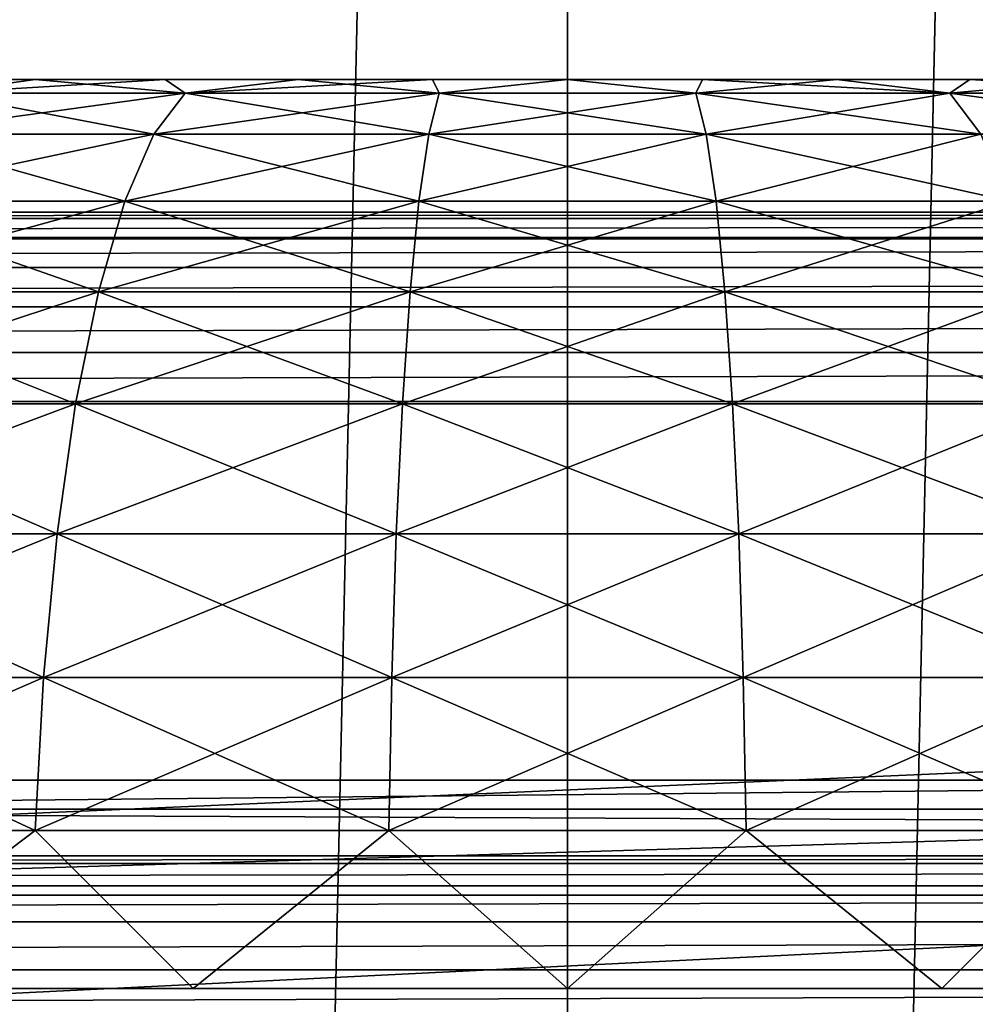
# Model space of a CAD drawing. Header units: millimetres. Extents: x -35 to 35, y -25 to 51.
# Tile 62 of 121: x -1.4 to 1.1, y 22.9 to 25.5. Entities that reach past the tile are written whole.
import ezdxf

# ---------------------------------------------------------------- set-up
doc = ezdxf.new("R2010")
doc.units = ezdxf.units.MM
doc.header["$LTSCALE"] = 65.185185
for name, color, linetype in [('100', 7, 'CONTINUOUS'), ('102', 7, 'CONTINUOUS'), ('129', 7, 'CONTINUOUS'), ('133', 7, 'CONTINUOUS'), ('136', 7, 'CONTINUOUS'), ('137', 7, 'CONTINUOUS'), ('138', 7, 'CONTINUOUS'), ('30', 7, 'CONTINUOUS'), ('31', 7, 'CONTINUOUS'), ('4', 7, 'CONTINUOUS'), ('7', 7, 'CONTINUOUS'), ('97', 7, 'CONTINUOUS')]:
    doc.layers.add(name, color=color, linetype=linetype)

msp = doc.modelspace()

# ---------------------------------------------------------------- linework, layer by layer
at = {"layer": '100', "linetype": 'Continuous'}
for points in [[(-24.5, 25, 72.9), (24.5, 25, 72.9), (24.5, 25, -30.8929), (-24.5, 25, 72.9)], [(3.7111, 25, -13.4371), (-24.5, 25, 72.9), (4.0142, 25, -13.6858), (3.7111, 25, -13.4371)], [(3.3654, 25, -13.2522), (-24.5, 25, 72.9), (3.7111, 25, -13.4371), (3.3654, 25, -13.2522)], [(2.9902, 25, -13.1384), (-24.5, 25, 72.9), (3.3654, 25, -13.2522), (2.9902, 25, -13.1384)], [(4.0142, 25, -13.6858), (-24.5, 25, 72.9), (24.5, 25, -30.8929), (4.0142, 25, -13.6858)], [(2.6, 25, -13.1), (-24.5, 25, 72.9), (2.9902, 25, -13.1384), (2.6, 25, -13.1)], [(-2.6, 25, -13.1), (-24.5, 25, 72.9), (2.6, 25, -13.1), (-2.6, 25, -13.1)]]:
    msp.add_3dface(points, dxfattribs=at)
at = {"layer": '102', "linetype": 'Continuous'}
for points in [[(-2.6, 7, -13.1), (-2.6, 25, -13.1), (2.6, 7, -13.1), (-2.6, 7, -13.1)], [(-2.6, 25, -13.1), (2.6, 25, -13.1), (2.6, 7, -13.1), (-2.6, 25, -13.1)]]:
    msp.add_3dface(points, dxfattribs=at)
at = {"layer": '129', "color": 250, "linetype": 'Continuous', "true_color": 0x1c1c1c}
for points in [[(22.5, 23.3, 72.991), (-22.678, 23.2799, 72.991), (22.678, 23.2799, 72.991), (22.5, 23.3, 72.991)], [(-22.5, 23.3, 72.991), (-22.678, 23.2799, 72.991), (22.5, 23.3, 72.991), (-22.5, 23.3, 72.991)], [(-22.678, 23.2799, 72.991), (-22.8471, 23.2208, 72.991), (22.678, 23.2799, 72.991), (-22.678, 23.2799, 72.991)], [(22.678, 23.2799, 72.991), (-22.8471, 23.2208, 72.991), (22.8471, 23.2208, 72.991), (22.678, 23.2799, 72.991)], [(22.8471, 23.2208, 72.991), (-22.9988, 23.1255, 72.991), (22.9988, 23.1255, 72.991), (22.8471, 23.2208, 72.991)], [(-22.8471, 23.2208, 72.991), (-22.9988, 23.1255, 72.991), (22.8471, 23.2208, 72.991), (-22.8471, 23.2208, 72.991)], [(22.9988, 23.1255, 72.991), (-23.1255, 22.9988, 72.991), (23.1255, 22.9988, 72.991), (22.9988, 23.1255, 72.991)], [(-22.9988, 23.1255, 72.991), (-23.1255, 22.9988, 72.991), (22.9988, 23.1255, 72.991), (-22.9988, 23.1255, 72.991)], [(23.1255, 22.9988, 72.991), (-23.2208, 22.8471, 72.991), (23.2208, 22.8471, 72.991), (23.1255, 22.9988, 72.991)], [(-23.1255, 22.9988, 72.991), (-23.2208, 22.8471, 72.991), (23.1255, 22.9988, 72.991), (-23.1255, 22.9988, 72.991)]]:
    msp.add_3dface(points, dxfattribs=at)
at = {"layer": '133', "color": 250, "linetype": 'Continuous', "true_color": 0x1c1c1c}
for points in [[(-22.5, 23.5, 72.791), (22.5, 23.3, 72.991), (22.5, 23.5, 72.791), (-22.5, 23.5, 72.791)], [(-22.5, 23.3, 72.991), (22.5, 23.3, 72.991), (-22.5, 23.5, 72.791), (-22.5, 23.3, 72.991)]]:
    msp.add_3dface(points, dxfattribs=at)
at = {"layer": '136', "color": 18, "linetype": 'Continuous', "true_color": 0x000000}
for points in [[(-4.536, 25.35, 7.5434), (-4.55, 25.35, 7.9), (4.536, 25.35, 7.5434), (-4.536, 25.35, 7.5434)], [(-4.536, 25.35, 8.2566), (4.55, 25.35, 7.9), (-4.55, 25.35, 7.9), (-4.536, 25.35, 8.2566)], [(-4.55, 25.35, 7.9), (4.55, 25.35, 7.9), (4.536, 25.35, 7.5434), (-4.55, 25.35, 7.9)], [(4.4941, 25.35, 7.189), (-4.536, 25.35, 7.5434), (4.536, 25.35, 7.5434), (4.4941, 25.35, 7.189)], [(-4.4941, 25.35, 7.189), (-4.536, 25.35, 7.5434), (4.4941, 25.35, 7.189), (-4.4941, 25.35, 7.189)], [(-4.4941, 25.35, 8.611), (4.536, 25.35, 8.2566), (-4.536, 25.35, 8.2566), (-4.4941, 25.35, 8.611)], [(4.536, 25.35, 8.2566), (4.55, 25.35, 7.9), (-4.536, 25.35, 8.2566), (4.536, 25.35, 8.2566)], [(4.4244, 25.35, 6.8385), (-4.4941, 25.35, 7.189), (4.4941, 25.35, 7.189), (4.4244, 25.35, 6.8385)], [(-4.4244, 25.35, 6.8385), (-4.4941, 25.35, 7.189), (4.4244, 25.35, 6.8385), (-4.4244, 25.35, 6.8385)], [(4.4941, 25.35, 8.611), (4.536, 25.35, 8.2566), (-4.4941, 25.35, 8.611), (4.4941, 25.35, 8.611)], [(-4.4244, 25.35, 8.9615), (4.4941, 25.35, 8.611), (-4.4941, 25.35, 8.611), (-4.4244, 25.35, 8.9615)], [(-4.3275, 25.35, 6.4945), (-4.4244, 25.35, 6.8385), (4.3275, 25.35, 6.4945), (-4.3275, 25.35, 6.4945)], [(4.3275, 25.35, 6.4945), (-4.4244, 25.35, 6.8385), (4.4244, 25.35, 6.8385), (4.3275, 25.35, 6.4945)], [(-4.3275, 25.35, 9.3055), (4.4244, 25.35, 8.9615), (-4.4244, 25.35, 8.9615), (-4.3275, 25.35, 9.3055)], [(4.4244, 25.35, 8.9615), (4.4941, 25.35, 8.611), (-4.4244, 25.35, 8.9615), (4.4244, 25.35, 8.9615)], [(-4.2038, 25.35, 6.1593), (-4.3275, 25.35, 6.4945), (4.2038, 25.35, 6.1593), (-4.2038, 25.35, 6.1593)], [(4.2038, 25.35, 6.1593), (-4.3275, 25.35, 6.4945), (4.3275, 25.35, 6.4945), (4.2038, 25.35, 6.1593)], [(4.3275, 25.35, 9.3055), (4.4244, 25.35, 8.9615), (-4.3275, 25.35, 9.3055), (4.3275, 25.35, 9.3055)], [(-4.2038, 25.35, 9.6407), (4.3275, 25.35, 9.3055), (-4.3275, 25.35, 9.3055), (-4.2038, 25.35, 9.6407)], [(-4.0543, 25.35, 5.8349), (-4.2038, 25.35, 6.1593), (4.0543, 25.35, 5.8349), (-4.0543, 25.35, 5.8349)], [(4.0543, 25.35, 5.8349), (-4.2038, 25.35, 6.1593), (4.2038, 25.35, 6.1593), (4.0543, 25.35, 5.8349)], [(4.2038, 25.35, 9.6407), (4.3275, 25.35, 9.3055), (-4.2038, 25.35, 9.6407), (4.2038, 25.35, 9.6407)], [(-4.0543, 25.35, 9.9651), (4.2038, 25.35, 9.6407), (-4.2038, 25.35, 9.6407), (-4.0543, 25.35, 9.9651)], [(-3.8798, 25.35, 5.5231), (-4.0543, 25.35, 5.8349), (3.8798, 25.35, 5.5231), (-3.8798, 25.35, 5.5231)], [(3.8798, 25.35, 5.5231), (-4.0543, 25.35, 5.8349), (4.0543, 25.35, 5.8349), (3.8798, 25.35, 5.5231)], [(-3.8798, 25.35, 10.2769), (4.0543, 25.35, 9.9651), (-4.0543, 25.35, 9.9651), (-3.8798, 25.35, 10.2769)], [(4.0543, 25.35, 9.9651), (4.2038, 25.35, 9.6407), (-4.0543, 25.35, 9.9651), (4.0543, 25.35, 9.9651)], [(-3.6812, 25.35, 5.2259), (-3.8798, 25.35, 5.5231), (3.6812, 25.35, 5.2259), (-3.6812, 25.35, 5.2259)], [(3.6812, 25.35, 5.2259), (-3.8798, 25.35, 5.5231), (3.8798, 25.35, 5.5231), (3.6812, 25.35, 5.2259)], [(3.8798, 25.35, 10.2769), (4.0543, 25.35, 9.9651), (-3.8798, 25.35, 10.2769), (3.8798, 25.35, 10.2769)], [(-3.6812, 25.35, 10.5741), (3.8798, 25.35, 10.2769), (-3.8798, 25.35, 10.2769), (-3.6812, 25.35, 10.5741)], [(-3.4601, 25.35, 4.9453), (-3.6812, 25.35, 5.2259), (3.4601, 25.35, 4.9453), (-3.4601, 25.35, 4.9453)], [(3.4601, 25.35, 4.9453), (-3.6812, 25.35, 5.2259), (3.6812, 25.35, 5.2259), (3.4601, 25.35, 4.9453)], [(3.6812, 25.35, 10.5741), (3.8798, 25.35, 10.2769), (-3.6812, 25.35, 10.5741), (3.6812, 25.35, 10.5741)], [(-3.4601, 25.35, 10.8547), (3.6812, 25.35, 10.5741), (-3.6812, 25.35, 10.5741), (-3.4601, 25.35, 10.8547)], [(-3.2177, 25.35, 4.683), (-3.4601, 25.35, 4.9453), (3.2177, 25.35, 4.683), (-3.2177, 25.35, 4.683)], [(3.2177, 25.35, 4.683), (-3.4601, 25.35, 4.9453), (3.4601, 25.35, 4.9453), (3.2177, 25.35, 4.683)], [(-3.2177, 25.35, 11.117), (3.4601, 25.35, 10.8547), (-3.4601, 25.35, 10.8547), (-3.2177, 25.35, 11.117)], [(3.4601, 25.35, 10.8547), (3.6812, 25.35, 10.5741), (-3.4601, 25.35, 10.8547), (3.4601, 25.35, 10.8547)], [(-2.9552, 25.35, 4.4404), (-3.2177, 25.35, 4.683), (2.9552, 25.35, 4.4404), (-2.9552, 25.35, 4.4404)], [(2.9552, 25.35, 4.4404), (-3.2177, 25.35, 4.683), (3.2177, 25.35, 4.683), (2.9552, 25.35, 4.4404)], [(3.2177, 25.35, 11.117), (3.4601, 25.35, 10.8547), (-3.2177, 25.35, 11.117), (3.2177, 25.35, 11.117)], [(-2.9552, 25.35, 11.3596), (3.2177, 25.35, 11.117), (-3.2177, 25.35, 11.117), (-2.9552, 25.35, 11.3596)], [(-2.6746, 25.35, 4.2191), (-2.9552, 25.35, 4.4404), (2.6746, 25.35, 4.2191), (-2.6746, 25.35, 4.2191)], [(2.6746, 25.35, 4.2191), (-2.9552, 25.35, 4.4404), (2.9552, 25.35, 4.4404), (2.6746, 25.35, 4.2191)], [(2.9552, 25.35, 11.3596), (3.2177, 25.35, 11.117), (-2.9552, 25.35, 11.3596), (2.9552, 25.35, 11.3596)], [(-2.6746, 25.35, 11.5809), (2.9552, 25.35, 11.3596), (-2.9552, 25.35, 11.3596), (-2.6746, 25.35, 11.5809)], [(-2.3776, 25.35, 4.0207), (-2.6746, 25.35, 4.2191), (2.3776, 25.35, 4.0207), (-2.3776, 25.35, 4.0207)], [(2.3776, 25.35, 4.0207), (-2.6746, 25.35, 4.2191), (2.6746, 25.35, 4.2191), (2.3776, 25.35, 4.0207)], [(-2.3776, 25.35, 11.7793), (2.6746, 25.35, 11.5809), (-2.6746, 25.35, 11.5809), (-2.3776, 25.35, 11.7793)], [(2.6746, 25.35, 11.5809), (2.9552, 25.35, 11.3596), (-2.6746, 25.35, 11.5809), (2.6746, 25.35, 11.5809)], [(-2.0659, 25.35, 11.9539), (2.3776, 25.35, 11.7793), (-2.3776, 25.35, 11.7793), (-2.0659, 25.35, 11.9539)], [(2.0659, 25.35, 3.8461), (-2.3776, 25.35, 4.0207), (2.3776, 25.35, 4.0207), (2.0659, 25.35, 3.8461)], [(-2.0659, 25.35, 3.8461), (-2.3776, 25.35, 4.0207), (2.0659, 25.35, 3.8461), (-2.0659, 25.35, 3.8461)], [(2.3776, 25.35, 11.7793), (2.6746, 25.35, 11.5809), (-2.3776, 25.35, 11.7793), (2.3776, 25.35, 11.7793)], [(-1.7413, 25.35, 12.1036), (2.0659, 25.35, 11.9539), (-2.0659, 25.35, 11.9539), (-1.7413, 25.35, 12.1036)], [(2.0659, 25.35, 11.9539), (2.3776, 25.35, 11.7793), (-2.0659, 25.35, 11.9539), (2.0659, 25.35, 11.9539)], [(-1.7413, 25.35, 3.6964), (-2.0659, 25.35, 3.8461), (1.7413, 25.35, 3.6964), (-1.7413, 25.35, 3.6964)], [(1.7413, 25.35, 3.6964), (-2.0659, 25.35, 3.8461), (2.0659, 25.35, 3.8461), (1.7413, 25.35, 3.6964)], [(1.7413, 25.35, 12.1036), (2.0659, 25.35, 11.9539), (-1.7413, 25.35, 12.1036), (1.7413, 25.35, 12.1036)], [(-1.4061, 25.35, 12.2273), (1.7413, 25.35, 12.1036), (-1.7413, 25.35, 12.1036), (-1.4061, 25.35, 12.2273)], [(-1.4061, 25.35, 3.5727), (-1.7413, 25.35, 3.6964), (1.4061, 25.35, 3.5727), (-1.4061, 25.35, 3.5727)], [(1.4061, 25.35, 3.5727), (-1.7413, 25.35, 3.6964), (1.7413, 25.35, 3.6964), (1.4061, 25.35, 3.5727)], [(1.4061, 25.35, 12.2273), (1.7413, 25.35, 12.1036), (-1.4061, 25.35, 12.2273), (1.4061, 25.35, 12.2273)], [(-1.0624, 25.35, 12.3242), (1.4061, 25.35, 12.2273), (-1.4061, 25.35, 12.2273), (-1.0624, 25.35, 12.3242)], [(-1.0624, 25.35, 3.4758), (-1.4061, 25.35, 3.5727), (1.0624, 25.35, 3.4758), (-1.0624, 25.35, 3.4758)], [(1.0624, 25.35, 3.4758), (-1.4061, 25.35, 3.5727), (1.4061, 25.35, 3.5727), (1.0624, 25.35, 3.4758)], [(1.0624, 25.35, 12.3242), (1.4061, 25.35, 12.2273), (-1.0624, 25.35, 12.3242), (1.0624, 25.35, 12.3242)], [(-0.7119, 25.35, 12.394), (1.0624, 25.35, 12.3242), (-1.0624, 25.35, 12.3242), (-0.7119, 25.35, 12.394)], [(-0.7119, 25.35, 3.406), (-1.0624, 25.35, 3.4758), (0.7119, 25.35, 3.406), (-0.7119, 25.35, 3.406)], [(0.7119, 25.35, 3.406), (-1.0624, 25.35, 3.4758), (1.0624, 25.35, 3.4758), (0.7119, 25.35, 3.406)], [(0.7119, 25.35, 12.394), (1.0624, 25.35, 12.3242), (-0.7119, 25.35, 12.394), (0.7119, 25.35, 12.394)], [(-0.3569, 25.35, 12.436), (0.7119, 25.35, 12.394), (-0.7119, 25.35, 12.394), (-0.3569, 25.35, 12.436)], [(0.3569, 25.35, 3.364), (-0.7119, 25.35, 3.406), (0.7119, 25.35, 3.406), (0.3569, 25.35, 3.364)], [(-0.3569, 25.35, 3.364), (-0.7119, 25.35, 3.406), (0.3569, 25.35, 3.364), (-0.3569, 25.35, 3.364)], [(0, 25.35, 12.45), (0.3569, 25.35, 12.436), (-0.3569, 25.35, 12.436), (0, 25.35, 12.45)], [(0.3569, 25.35, 12.436), (0.7119, 25.35, 12.394), (-0.3569, 25.35, 12.436), (0.3569, 25.35, 12.436)], [(0, 25.35, 3.35), (-0.3569, 25.35, 3.364), (0.3569, 25.35, 3.364), (0, 25.35, 3.35)]]:
    msp.add_3dface(points, dxfattribs=at)
at = {"layer": '137', "color": 18, "linetype": 'Continuous', "true_color": 0x000000}
for points in [[(-1.4061, 25.35, 12.2273), (-1.7413, 25.35, 12.1036), (-1.6623, 25.314, 12.5773), (-1.4061, 25.35, 12.2273)], [(-1.0099, 25.314, 12.76), (-1.4061, 25.35, 12.2273), (-1.6623, 25.314, 12.5773), (-1.0099, 25.314, 12.76)], [(-1.0624, 25.35, 12.3242), (-1.4061, 25.35, 12.2273), (-1.0099, 25.314, 12.76), (-1.0624, 25.35, 12.3242)], [(-0.7119, 25.35, 12.394), (-1.0624, 25.35, 12.3242), (-1.0099, 25.314, 12.76), (-0.7119, 25.35, 12.394)], [(-0.3387, 25.314, 12.8523), (-0.7119, 25.35, 12.394), (-1.0099, 25.314, 12.76), (-0.3387, 25.314, 12.8523)], [(-0.3569, 25.35, 12.436), (-0.7119, 25.35, 12.394), (-0.3387, 25.314, 12.8523), (-0.3569, 25.35, 12.436)], [(0, 25.35, 12.45), (-0.3569, 25.35, 12.436), (-0.3387, 25.314, 12.8523), (0, 25.35, 12.45)], [(0.3387, 25.314, 12.8523), (0, 25.35, 12.45), (-0.3387, 25.314, 12.8523), (0.3387, 25.314, 12.8523)], [(0.3569, 25.35, 12.436), (0, 25.35, 12.45), (0.3387, 25.314, 12.8523), (0.3569, 25.35, 12.436)], [(1.0099, 25.314, 12.76), (0.3569, 25.35, 12.436), (0.3387, 25.314, 12.8523), (1.0099, 25.314, 12.76)], [(0.7119, 25.35, 12.394), (0.3569, 25.35, 12.436), (1.0099, 25.314, 12.76), (0.7119, 25.35, 12.394)], [(1.0624, 25.35, 12.3242), (0.7119, 25.35, 12.394), (1.0099, 25.314, 12.76), (1.0624, 25.35, 12.3242)], [(1.6623, 25.314, 12.5773), (1.0624, 25.35, 12.3242), (1.0099, 25.314, 12.76), (1.6623, 25.314, 12.5773)], [(1.4061, 25.35, 12.2273), (1.0624, 25.35, 12.3242), (1.6623, 25.314, 12.5773), (1.4061, 25.35, 12.2273)], [(-1.0923, 25.2061, 13.1562), (-1.6623, 25.314, 12.5773), (-1.7978, 25.2061, 12.9585), (-1.0923, 25.2061, 13.1562)], [(-1.0099, 25.314, 12.76), (-1.6623, 25.314, 12.5773), (-1.0923, 25.2061, 13.1562), (-1.0099, 25.314, 12.76)], [(-0.3664, 25.2061, 13.256), (-1.0099, 25.314, 12.76), (-1.0923, 25.2061, 13.1562), (-0.3664, 25.2061, 13.256)], [(-0.3387, 25.314, 12.8523), (-1.0099, 25.314, 12.76), (-0.3664, 25.2061, 13.256), (-0.3387, 25.314, 12.8523)], [(0.3664, 25.2061, 13.256), (-0.3387, 25.314, 12.8523), (-0.3664, 25.2061, 13.256), (0.3664, 25.2061, 13.256)], [(0.3387, 25.314, 12.8523), (-0.3387, 25.314, 12.8523), (0.3664, 25.2061, 13.256), (0.3387, 25.314, 12.8523)], [(1.0923, 25.2061, 13.1562), (0.3387, 25.314, 12.8523), (0.3664, 25.2061, 13.256), (1.0923, 25.2061, 13.1562)], [(1.0099, 25.314, 12.76), (0.3387, 25.314, 12.8523), (1.0923, 25.2061, 13.1562), (1.0099, 25.314, 12.76)], [(1.6623, 25.314, 12.5773), (1.0099, 25.314, 12.76), (1.7978, 25.2061, 12.9585), (1.6623, 25.314, 12.5773)], [(1.7978, 25.2061, 12.9585), (1.0099, 25.314, 12.76), (1.0923, 25.2061, 13.1562), (1.7978, 25.2061, 12.9585)], [(-1.1695, 25.0295, 13.528), (-1.7978, 25.2061, 12.9585), (-1.925, 25.0295, 13.3163), (-1.1695, 25.0295, 13.528)], [(-1.0923, 25.2061, 13.1562), (-1.7978, 25.2061, 12.9585), (-1.1695, 25.0295, 13.528), (-1.0923, 25.2061, 13.1562)], [(-0.3923, 25.0295, 13.6348), (-1.0923, 25.2061, 13.1562), (-1.1695, 25.0295, 13.528), (-0.3923, 25.0295, 13.6348)], [(-0.3664, 25.2061, 13.256), (-1.0923, 25.2061, 13.1562), (-0.3923, 25.0295, 13.6348), (-0.3664, 25.2061, 13.256)], [(0.3923, 25.0295, 13.6348), (-0.3664, 25.2061, 13.256), (-0.3923, 25.0295, 13.6348), (0.3923, 25.0295, 13.6348)], [(0.3664, 25.2061, 13.256), (-0.3664, 25.2061, 13.256), (0.3923, 25.0295, 13.6348), (0.3664, 25.2061, 13.256)], [(1.0923, 25.2061, 13.1562), (0.3664, 25.2061, 13.256), (1.1695, 25.0295, 13.528), (1.0923, 25.2061, 13.1562)], [(1.1695, 25.0295, 13.528), (0.3664, 25.2061, 13.256), (0.3923, 25.0295, 13.6348), (1.1695, 25.0295, 13.528)], [(-1.2393, 24.7896, 13.864), (-1.925, 25.0295, 13.3163), (-2.0399, 24.7896, 13.6397), (-1.2393, 24.7896, 13.864)], [(-1.1695, 25.0295, 13.528), (-1.925, 25.0295, 13.3163), (-1.2393, 24.7896, 13.864), (-1.1695, 25.0295, 13.528)], [(-0.4157, 24.7896, 13.9772), (-1.1695, 25.0295, 13.528), (-1.2393, 24.7896, 13.864), (-0.4157, 24.7896, 13.9772)], [(-0.3923, 25.0295, 13.6348), (-1.1695, 25.0295, 13.528), (-0.4157, 24.7896, 13.9772), (-0.3923, 25.0295, 13.6348)], [(0.4157, 24.7896, 13.9772), (-0.3923, 25.0295, 13.6348), (-0.4157, 24.7896, 13.9772), (0.4157, 24.7896, 13.9772)], [(0.3923, 25.0295, 13.6348), (-0.3923, 25.0295, 13.6348), (0.4157, 24.7896, 13.9772), (0.3923, 25.0295, 13.6348)], [(1.2393, 24.7896, 13.864), (0.3923, 25.0295, 13.6348), (0.4157, 24.7896, 13.9772), (1.2393, 24.7896, 13.864)], [(1.1695, 25.0295, 13.528), (0.3923, 25.0295, 13.6348), (1.2393, 24.7896, 13.864), (1.1695, 25.0295, 13.528)], [(-1.2996, 24.4937, 14.1541), (-2.0399, 24.7896, 13.6397), (-2.1391, 24.4937, 13.9189), (-1.2996, 24.4937, 14.1541)], [(-1.2393, 24.7896, 13.864), (-2.0399, 24.7896, 13.6397), (-1.2996, 24.4937, 14.1541), (-1.2393, 24.7896, 13.864)], [(-0.4359, 24.4937, 14.2728), (-1.2393, 24.7896, 13.864), (-1.2996, 24.4937, 14.1541), (-0.4359, 24.4937, 14.2728)], [(-0.4157, 24.7896, 13.9772), (-1.2393, 24.7896, 13.864), (-0.4359, 24.4937, 14.2728), (-0.4157, 24.7896, 13.9772)], [(0.4359, 24.4937, 14.2728), (-0.4157, 24.7896, 13.9772), (-0.4359, 24.4937, 14.2728), (0.4359, 24.4937, 14.2728)], [(0.4157, 24.7896, 13.9772), (-0.4157, 24.7896, 13.9772), (0.4359, 24.4937, 14.2728), (0.4157, 24.7896, 13.9772)], [(1.2393, 24.7896, 13.864), (0.4157, 24.7896, 13.9772), (1.2996, 24.4937, 14.1541), (1.2393, 24.7896, 13.864)], [(1.2996, 24.4937, 14.1541), (0.4157, 24.7896, 13.9772), (0.4359, 24.4937, 14.2728), (1.2996, 24.4937, 14.1541)], [(-1.3485, 24.1507, 14.3894), (-2.1391, 24.4937, 13.9189), (-2.2196, 24.1507, 14.1453), (-1.3485, 24.1507, 14.3894)], [(-1.2996, 24.4937, 14.1541), (-2.1391, 24.4937, 13.9189), (-1.3485, 24.1507, 14.3894), (-1.2996, 24.4937, 14.1541)], [(-0.4523, 24.1507, 14.5126), (-1.2996, 24.4937, 14.1541), (-1.3485, 24.1507, 14.3894), (-0.4523, 24.1507, 14.5126)], [(-0.4359, 24.4937, 14.2728), (-1.2996, 24.4937, 14.1541), (-0.4523, 24.1507, 14.5126), (-0.4359, 24.4937, 14.2728)], [(0.4523, 24.1507, 14.5126), (-0.4359, 24.4937, 14.2728), (-0.4523, 24.1507, 14.5126), (0.4523, 24.1507, 14.5126)], [(0.4359, 24.4937, 14.2728), (-0.4359, 24.4937, 14.2728), (0.4523, 24.1507, 14.5126), (0.4359, 24.4937, 14.2728)], [(1.2996, 24.4937, 14.1541), (0.4359, 24.4937, 14.2728), (1.3485, 24.1507, 14.3894), (1.2996, 24.4937, 14.1541)], [(1.3485, 24.1507, 14.3894), (0.4359, 24.4937, 14.2728), (0.4523, 24.1507, 14.5126), (1.3485, 24.1507, 14.3894)], [(-1.3845, 23.7712, 14.5628), (-2.2196, 24.1507, 14.1453), (-2.2789, 23.7712, 14.3122), (-1.3845, 23.7712, 14.5628)], [(-1.3485, 24.1507, 14.3894), (-2.2196, 24.1507, 14.1453), (-1.3845, 23.7712, 14.5628), (-1.3485, 24.1507, 14.3894)], [(-0.4644, 23.7712, 14.6893), (-1.3485, 24.1507, 14.3894), (-1.3845, 23.7712, 14.5628), (-0.4644, 23.7712, 14.6893)], [(-0.4523, 24.1507, 14.5126), (-1.3485, 24.1507, 14.3894), (-0.4644, 23.7712, 14.6893), (-0.4523, 24.1507, 14.5126)], [(0.4644, 23.7712, 14.6893), (-0.4523, 24.1507, 14.5126), (-0.4644, 23.7712, 14.6893), (0.4644, 23.7712, 14.6893)], [(0.4523, 24.1507, 14.5126), (-0.4523, 24.1507, 14.5126), (0.4644, 23.7712, 14.6893), (0.4523, 24.1507, 14.5126)], [(1.3485, 24.1507, 14.3894), (0.4523, 24.1507, 14.5126), (1.3845, 23.7712, 14.5628), (1.3485, 24.1507, 14.3894)], [(1.3845, 23.7712, 14.5628), (0.4523, 24.1507, 14.5126), (0.4644, 23.7712, 14.6893), (1.3845, 23.7712, 14.5628)], [(-1.4066, 23.3668, 14.6689), (-2.2789, 23.7712, 14.3122), (-2.3152, 23.3668, 14.4144), (-1.4066, 23.3668, 14.6689)], [(-1.3845, 23.7712, 14.5628), (-2.2789, 23.7712, 14.3122), (-1.4066, 23.3668, 14.6689), (-1.3845, 23.7712, 14.5628)], [(-0.4718, 23.3668, 14.7974), (-1.3845, 23.7712, 14.5628), (-1.4066, 23.3668, 14.6689), (-0.4718, 23.3668, 14.7974)], [(-0.4644, 23.7712, 14.6893), (-1.3845, 23.7712, 14.5628), (-0.4718, 23.3668, 14.7974), (-0.4644, 23.7712, 14.6893)], [(0.4718, 23.3668, 14.7974), (-0.4644, 23.7712, 14.6893), (-0.4718, 23.3668, 14.7974), (0.4718, 23.3668, 14.7974)], [(0.4644, 23.7712, 14.6893), (-0.4644, 23.7712, 14.6893), (0.4718, 23.3668, 14.7974), (0.4644, 23.7712, 14.6893)], [(1.3845, 23.7712, 14.5628), (0.4644, 23.7712, 14.6893), (1.4066, 23.3668, 14.6689), (1.3845, 23.7712, 14.5628)], [(1.4066, 23.3668, 14.6689), (0.4644, 23.7712, 14.6893), (0.4718, 23.3668, 14.7974), (1.4066, 23.3668, 14.6689)], [(-1.4066, 23.3668, 14.6689), (-2.3152, 23.3668, 14.4144), (-1.958, 22.95, 14.5685), (-1.4066, 23.3668, 14.6689)], [(-0.9891, 22.95, 14.7793), (-1.4066, 23.3668, 14.6689), (-1.958, 22.95, 14.5685), (-0.9891, 22.95, 14.7793)], [(-0.4718, 23.3668, 14.7974), (-1.4066, 23.3668, 14.6689), (-0.9891, 22.95, 14.7793), (-0.4718, 23.3668, 14.7974)], [(0, 22.95, 14.85), (-0.4718, 23.3668, 14.7974), (-0.9891, 22.95, 14.7793), (0, 22.95, 14.85)], [(0.4718, 23.3668, 14.7974), (-0.4718, 23.3668, 14.7974), (0, 22.95, 14.85), (0.4718, 23.3668, 14.7974)], [(0.9891, 22.95, 14.7793), (0.4718, 23.3668, 14.7974), (0, 22.95, 14.85), (0.9891, 22.95, 14.7793)], [(1.4066, 23.3668, 14.6689), (0.4718, 23.3668, 14.7974), (0.9891, 22.95, 14.7793), (1.4066, 23.3668, 14.6689)], [(1.958, 22.95, 14.5685), (1.4066, 23.3668, 14.6689), (0.9891, 22.95, 14.7793), (1.958, 22.95, 14.5685)]]:
    msp.add_3dface(points, dxfattribs=at)
at = {"layer": '138', "color": 18, "linetype": 'Continuous', "true_color": 0x000000}
for points in [[(-1.7413, 25.35, 3.6964), (-1.4061, 25.35, 3.5727), (-1.6623, 25.314, 3.2227), (-1.7413, 25.35, 3.6964)], [(-1.6623, 25.314, 3.2227), (-1.0624, 25.35, 3.4758), (-1.0099, 25.314, 3.04), (-1.6623, 25.314, 3.2227)], [(-1.4061, 25.35, 3.5727), (-1.0624, 25.35, 3.4758), (-1.6623, 25.314, 3.2227), (-1.4061, 25.35, 3.5727)], [(-1.0624, 25.35, 3.4758), (-0.7119, 25.35, 3.406), (-1.0099, 25.314, 3.04), (-1.0624, 25.35, 3.4758)], [(-0.7119, 25.35, 3.406), (-0.3569, 25.35, 3.364), (-1.0099, 25.314, 3.04), (-0.7119, 25.35, 3.406)], [(-1.0099, 25.314, 3.04), (-0.3569, 25.35, 3.364), (-0.3387, 25.314, 2.9477), (-1.0099, 25.314, 3.04)], [(-0.3569, 25.35, 3.364), (0, 25.35, 3.35), (-0.3387, 25.314, 2.9477), (-0.3569, 25.35, 3.364)], [(-0.3387, 25.314, 2.9477), (0, 25.35, 3.35), (0.3387, 25.314, 2.9477), (-0.3387, 25.314, 2.9477)], [(0, 25.35, 3.35), (0.3569, 25.35, 3.364), (0.3387, 25.314, 2.9477), (0, 25.35, 3.35)], [(0.3387, 25.314, 2.9477), (0.7119, 25.35, 3.406), (1.0099, 25.314, 3.04), (0.3387, 25.314, 2.9477)], [(0.3569, 25.35, 3.364), (0.7119, 25.35, 3.406), (0.3387, 25.314, 2.9477), (0.3569, 25.35, 3.364)], [(0.7119, 25.35, 3.406), (1.0624, 25.35, 3.4758), (1.0099, 25.314, 3.04), (0.7119, 25.35, 3.406)], [(1.0099, 25.314, 3.04), (1.4061, 25.35, 3.5727), (1.6623, 25.314, 3.2227), (1.0099, 25.314, 3.04)], [(1.0624, 25.35, 3.4758), (1.4061, 25.35, 3.5727), (1.0099, 25.314, 3.04), (1.0624, 25.35, 3.4758)], [(-1.6623, 25.314, 3.2227), (-1.0099, 25.314, 3.04), (-1.7978, 25.2061, 2.8415), (-1.6623, 25.314, 3.2227)], [(-1.7978, 25.2061, 2.8415), (-1.0099, 25.314, 3.04), (-1.0923, 25.2061, 2.6438), (-1.7978, 25.2061, 2.8415)], [(-1.0099, 25.314, 3.04), (-0.3387, 25.314, 2.9477), (-1.0923, 25.2061, 2.6438), (-1.0099, 25.314, 3.04)], [(-1.0923, 25.2061, 2.6438), (-0.3387, 25.314, 2.9477), (-0.3664, 25.2061, 2.544), (-1.0923, 25.2061, 2.6438)], [(-0.3664, 25.2061, 2.544), (0.3387, 25.314, 2.9477), (0.3664, 25.2061, 2.544), (-0.3664, 25.2061, 2.544)], [(-0.3387, 25.314, 2.9477), (0.3387, 25.314, 2.9477), (-0.3664, 25.2061, 2.544), (-0.3387, 25.314, 2.9477)], [(0.3387, 25.314, 2.9477), (1.0099, 25.314, 3.04), (0.3664, 25.2061, 2.544), (0.3387, 25.314, 2.9477)], [(0.3664, 25.2061, 2.544), (1.0099, 25.314, 3.04), (1.0923, 25.2061, 2.6438), (0.3664, 25.2061, 2.544)], [(1.0099, 25.314, 3.04), (1.6623, 25.314, 3.2227), (1.0923, 25.2061, 2.6438), (1.0099, 25.314, 3.04)], [(-1.7978, 25.2061, 2.8415), (-1.0923, 25.2061, 2.6438), (-1.925, 25.0295, 2.4837), (-1.7978, 25.2061, 2.8415)], [(-1.925, 25.0295, 2.4837), (-1.0923, 25.2061, 2.6438), (-1.1695, 25.0295, 2.272), (-1.925, 25.0295, 2.4837)], [(-1.1695, 25.0295, 2.272), (-0.3664, 25.2061, 2.544), (-0.3923, 25.0295, 2.1652), (-1.1695, 25.0295, 2.272)], [(-1.0923, 25.2061, 2.6438), (-0.3664, 25.2061, 2.544), (-1.1695, 25.0295, 2.272), (-1.0923, 25.2061, 2.6438)], [(-0.3923, 25.0295, 2.1652), (0.3664, 25.2061, 2.544), (0.3923, 25.0295, 2.1652), (-0.3923, 25.0295, 2.1652)], [(-0.3664, 25.2061, 2.544), (0.3664, 25.2061, 2.544), (-0.3923, 25.0295, 2.1652), (-0.3664, 25.2061, 2.544)], [(0.3664, 25.2061, 2.544), (1.0923, 25.2061, 2.6438), (0.3923, 25.0295, 2.1652), (0.3664, 25.2061, 2.544)], [(0.3923, 25.0295, 2.1652), (1.0923, 25.2061, 2.6438), (1.1695, 25.0295, 2.272), (0.3923, 25.0295, 2.1652)], [(-1.925, 25.0295, 2.4837), (-1.1695, 25.0295, 2.272), (-2.0399, 24.7896, 2.1603), (-1.925, 25.0295, 2.4837)], [(-2.0399, 24.7896, 2.1603), (-1.1695, 25.0295, 2.272), (-1.2393, 24.7896, 1.936), (-2.0399, 24.7896, 2.1603)], [(-1.2393, 24.7896, 1.936), (-0.3923, 25.0295, 2.1652), (-0.4157, 24.7896, 1.8228), (-1.2393, 24.7896, 1.936)], [(-1.1695, 25.0295, 2.272), (-0.3923, 25.0295, 2.1652), (-1.2393, 24.7896, 1.936), (-1.1695, 25.0295, 2.272)], [(-0.3923, 25.0295, 2.1652), (0.3923, 25.0295, 2.1652), (-0.4157, 24.7896, 1.8228), (-0.3923, 25.0295, 2.1652)], [(-0.4157, 24.7896, 1.8228), (0.3923, 25.0295, 2.1652), (0.4157, 24.7896, 1.8228), (-0.4157, 24.7896, 1.8228)], [(0.3923, 25.0295, 2.1652), (1.1695, 25.0295, 2.272), (0.4157, 24.7896, 1.8228), (0.3923, 25.0295, 2.1652)], [(0.4157, 24.7896, 1.8228), (1.1695, 25.0295, 2.272), (1.2393, 24.7896, 1.936), (0.4157, 24.7896, 1.8228)], [(-2.1391, 24.4937, 1.8811), (-1.2393, 24.7896, 1.936), (-1.2996, 24.4937, 1.6459), (-2.1391, 24.4937, 1.8811)], [(-2.0399, 24.7896, 2.1603), (-1.2393, 24.7896, 1.936), (-2.1391, 24.4937, 1.8811), (-2.0399, 24.7896, 2.1603)], [(-1.2996, 24.4937, 1.6459), (-0.4157, 24.7896, 1.8228), (-0.4359, 24.4937, 1.5272), (-1.2996, 24.4937, 1.6459)], [(-1.2393, 24.7896, 1.936), (-0.4157, 24.7896, 1.8228), (-1.2996, 24.4937, 1.6459), (-1.2393, 24.7896, 1.936)], [(-0.4157, 24.7896, 1.8228), (0.4157, 24.7896, 1.8228), (-0.4359, 24.4937, 1.5272), (-0.4157, 24.7896, 1.8228)], [(-0.4359, 24.4937, 1.5272), (0.4157, 24.7896, 1.8228), (0.4359, 24.4937, 1.5272), (-0.4359, 24.4937, 1.5272)], [(0.4157, 24.7896, 1.8228), (1.2393, 24.7896, 1.936), (0.4359, 24.4937, 1.5272), (0.4157, 24.7896, 1.8228)], [(0.4359, 24.4937, 1.5272), (1.2393, 24.7896, 1.936), (1.2996, 24.4937, 1.6459), (0.4359, 24.4937, 1.5272)], [(-2.1391, 24.4937, 1.8811), (-1.2996, 24.4937, 1.6459), (-2.2196, 24.1507, 1.6547), (-2.1391, 24.4937, 1.8811)], [(-2.2196, 24.1507, 1.6547), (-1.2996, 24.4937, 1.6459), (-1.3485, 24.1507, 1.4106), (-2.2196, 24.1507, 1.6547)], [(-1.3485, 24.1507, 1.4106), (-0.4359, 24.4937, 1.5272), (-0.4523, 24.1507, 1.2874), (-1.3485, 24.1507, 1.4106)], [(-1.2996, 24.4937, 1.6459), (-0.4359, 24.4937, 1.5272), (-1.3485, 24.1507, 1.4106), (-1.2996, 24.4937, 1.6459)], [(-0.4523, 24.1507, 1.2874), (0.4359, 24.4937, 1.5272), (0.4523, 24.1507, 1.2874), (-0.4523, 24.1507, 1.2874)], [(-0.4359, 24.4937, 1.5272), (0.4359, 24.4937, 1.5272), (-0.4523, 24.1507, 1.2874), (-0.4359, 24.4937, 1.5272)], [(0.4359, 24.4937, 1.5272), (1.2996, 24.4937, 1.6459), (0.4523, 24.1507, 1.2874), (0.4359, 24.4937, 1.5272)], [(0.4523, 24.1507, 1.2874), (1.2996, 24.4937, 1.6459), (1.3485, 24.1507, 1.4106), (0.4523, 24.1507, 1.2874)], [(-2.2196, 24.1507, 1.6547), (-1.3485, 24.1507, 1.4106), (-2.2789, 23.7712, 1.4878), (-2.2196, 24.1507, 1.6547)], [(-2.2789, 23.7712, 1.4878), (-1.3485, 24.1507, 1.4106), (-1.3845, 23.7712, 1.2372), (-2.2789, 23.7712, 1.4878)], [(-1.3485, 24.1507, 1.4106), (-0.4523, 24.1507, 1.2874), (-1.3845, 23.7712, 1.2372), (-1.3485, 24.1507, 1.4106)], [(-1.3845, 23.7712, 1.2372), (-0.4523, 24.1507, 1.2874), (-0.4644, 23.7712, 1.1107), (-1.3845, 23.7712, 1.2372)], [(-0.4523, 24.1507, 1.2874), (0.4523, 24.1507, 1.2874), (-0.4644, 23.7712, 1.1107), (-0.4523, 24.1507, 1.2874)], [(-0.4644, 23.7712, 1.1107), (0.4523, 24.1507, 1.2874), (0.4644, 23.7712, 1.1107), (-0.4644, 23.7712, 1.1107)], [(0.4523, 24.1507, 1.2874), (1.3485, 24.1507, 1.4106), (0.4644, 23.7712, 1.1107), (0.4523, 24.1507, 1.2874)], [(0.4644, 23.7712, 1.1107), (1.3485, 24.1507, 1.4106), (1.3845, 23.7712, 1.2372), (0.4644, 23.7712, 1.1107)], [(-2.3152, 23.3668, 1.3856), (-1.3845, 23.7712, 1.2372), (-1.4066, 23.3668, 1.1311), (-2.3152, 23.3668, 1.3856)], [(-2.2789, 23.7712, 1.4878), (-1.3845, 23.7712, 1.2372), (-2.3152, 23.3668, 1.3856), (-2.2789, 23.7712, 1.4878)], [(-1.4066, 23.3668, 1.1311), (-0.4644, 23.7712, 1.1107), (-0.4718, 23.3668, 1.0026), (-1.4066, 23.3668, 1.1311)], [(-1.3845, 23.7712, 1.2372), (-0.4644, 23.7712, 1.1107), (-1.4066, 23.3668, 1.1311), (-1.3845, 23.7712, 1.2372)], [(-0.4644, 23.7712, 1.1107), (0.4644, 23.7712, 1.1107), (-0.4718, 23.3668, 1.0026), (-0.4644, 23.7712, 1.1107)], [(-0.4718, 23.3668, 1.0026), (0.4644, 23.7712, 1.1107), (0.4718, 23.3668, 1.0026), (-0.4718, 23.3668, 1.0026)], [(0.4644, 23.7712, 1.1107), (1.3845, 23.7712, 1.2372), (0.4718, 23.3668, 1.0026), (0.4644, 23.7712, 1.1107)], [(0.4718, 23.3668, 1.0026), (1.3845, 23.7712, 1.2372), (1.4066, 23.3668, 1.1311), (0.4718, 23.3668, 1.0026)], [(-2.3152, 23.3668, 1.3856), (-1.4066, 23.3668, 1.1311), (-1.958, 22.95, 1.2315), (-2.3152, 23.3668, 1.3856)], [(-1.958, 22.95, 1.2315), (-1.4066, 23.3668, 1.1311), (-0.9891, 22.95, 1.0207), (-1.958, 22.95, 1.2315)], [(-1.4066, 23.3668, 1.1311), (-0.4718, 23.3668, 1.0026), (-0.9891, 22.95, 1.0207), (-1.4066, 23.3668, 1.1311)], [(-0.9891, 22.95, 1.0207), (-0.4718, 23.3668, 1.0026), (0, 22.95, 0.95), (-0.9891, 22.95, 1.0207)], [(-0.4718, 23.3668, 1.0026), (0.4718, 23.3668, 1.0026), (0, 22.95, 0.95), (-0.4718, 23.3668, 1.0026)], [(0, 22.95, 0.95), (0.4718, 23.3668, 1.0026), (0.9891, 22.95, 1.0207), (0, 22.95, 0.95)], [(0.4718, 23.3668, 1.0026), (1.4066, 23.3668, 1.1311), (0.9891, 22.95, 1.0207), (0.4718, 23.3668, 1.0026)], [(0.9891, 22.95, 1.0207), (1.4066, 23.3668, 1.1311), (1.958, 22.95, 1.2315), (0.9891, 22.95, 1.0207)]]:
    msp.add_3dface(points, dxfattribs=at)
at = {"layer": '30', "color": 250, "linetype": 'Continuous', "true_color": 0x1c1c1c}
for points in [[(-1.5267, 50.9667, -103.1), (0, 51, -103.1), (-1.5267, -18.9667, -103.1), (-1.5267, 50.9667, -103.1)], [(-1.5267, -18.9667, -103.1), (0, 51, -103.1), (0, -19, -103.1), (-1.5267, -18.9667, -103.1)], [(0, -19, -103.1), (0, 51, -103.1), (1.5267, 50.9667, -103.1), (0, -19, -103.1)], [(1.5267, -18.9667, -103.1), (0, -19, -103.1), (1.5267, 50.9667, -103.1), (1.5267, -18.9667, -103.1)]]:
    msp.add_3dface(points, dxfattribs=at)
at = {"layer": '31', "color": 250, "linetype": 'Continuous', "true_color": 0x1c1c1c}
for points in [[(32.4194, 27.7997, -88.1), (-33.3244, 24.9293, -88.1), (33.3244, 24.9293, -88.1), (32.4194, 27.7997, -88.1)], [(-32.4194, 27.7997, -88.1), (-33.3244, 24.9293, -88.1), (32.4194, 27.7997, -88.1), (-32.4194, 27.7997, -88.1)], [(33.3244, 24.9293, -88.1), (-33.9759, 21.9909, -88.1), (33.9759, 21.9909, -88.1), (33.3244, 24.9293, -88.1)], [(-33.3244, 24.9293, -88.1), (-33.9759, 21.9909, -88.1), (33.3244, 24.9293, -88.1), (-33.3244, 24.9293, -88.1)]]:
    msp.add_3dface(points, dxfattribs=at)
at = {"layer": '4', "color": 252, "linetype": 'Continuous', "true_color": 0x96918c}
for points in [[(7, 23.5, -42.7648), (-7, 23.5, -42.7648), (-6.3237, 23.5, -42.4437), (7, 23.5, -42.7648)], [(7, 23.5, -88.1), (-7, 23.5, -42.7648), (7, 23.5, -42.7648), (7, 23.5, -88.1)], [(-7, 23.5, -88.1), (-7, 23.5, -42.7648), (7, 23.5, -88.1), (-7, 23.5, -88.1)], [(6.3234, 23.5, -42.4436), (7, 23.5, -42.7648), (-6.3237, 23.5, -42.4437), (6.3234, 23.5, -42.4436)], [(-5.703, 23.5, -42.0254), (6.3234, 23.5, -42.4436), (-6.3237, 23.5, -42.4437), (-5.703, 23.5, -42.0254)], [(5.701, 23.5, -42.0238), (6.3234, 23.5, -42.4436), (-5.703, 23.5, -42.0254), (5.701, 23.5, -42.0238)], [(-5.1518, 23.5, -41.5192), (5.701, 23.5, -42.0238), (-5.703, 23.5, -42.0254), (-5.1518, 23.5, -41.5192)], [(-4.6823, 23.5, -40.9363), (5.1489, 23.5, -41.516), (-5.1518, 23.5, -41.5192), (-4.6823, 23.5, -40.9363)], [(5.1489, 23.5, -41.516), (5.701, 23.5, -42.0238), (-5.1518, 23.5, -41.5192), (5.1489, 23.5, -41.516)], [(-4.3051, 23.5, -40.2899), (4.6788, 23.5, -40.9312), (-4.6823, 23.5, -40.9363), (-4.3051, 23.5, -40.2899)], [(4.6788, 23.5, -40.9312), (5.1489, 23.5, -41.516), (-4.6823, 23.5, -40.9363), (4.6788, 23.5, -40.9312)], [(4.3015, 23.5, -40.2826), (4.6788, 23.5, -40.9312), (-4.3051, 23.5, -40.2899), (4.3015, 23.5, -40.2826)], [(-4.0286, 23.5, -39.5945), (4.3015, 23.5, -40.2826), (-4.3051, 23.5, -40.2899), (-4.0286, 23.5, -39.5945)], [(4.0256, 23.5, -39.5851), (4.3015, 23.5, -40.2826), (-4.0286, 23.5, -39.5945), (4.0256, 23.5, -39.5851)], [(-3.859, 23.5, -38.8657), (4.0256, 23.5, -39.5851), (-4.0286, 23.5, -39.5945), (-3.859, 23.5, -38.8657)], [(3.8571, 23.5, -38.8535), (4.0256, 23.5, -39.5851), (-3.859, 23.5, -38.8657), (3.8571, 23.5, -38.8535)], [(-3.8151, 23.5, -38.488), (3.8571, 23.5, -38.8535), (-3.859, 23.5, -38.8657), (-3.8151, 23.5, -38.488)], [(3.8145, 23.5, -38.4809), (3.8571, 23.5, -38.8535), (-3.8151, 23.5, -38.488), (3.8145, 23.5, -38.4809)], [(-3.8, 23.5, -38.1), (3.8145, 23.5, -38.4809), (-3.8151, 23.5, -38.488), (-3.8, 23.5, -38.1)], [(3.8, 23.5, -38.1), (3.8145, 23.5, -38.4809), (-3.8, 23.5, -38.1), (3.8, 23.5, -38.1)], [(3.8, 23.5, -25.6), (3.8, 23.5, -38.1), (-3.8, 23.5, -25.6), (3.8, 23.5, -25.6)], [(-3.8, 23.5, -25.6), (3.8, 23.5, -38.1), (-3.8, 23.5, -38.1), (-3.8, 23.5, -25.6)]]:
    msp.add_3dface(points, dxfattribs=at)
at = {"layer": '7', "color": 252, "linetype": 'Continuous', "true_color": 0x96918c}
for points in [[(3.8, 23.4237, -24.5326), (3.8, 23.5, -25.6), (-3.8, 23.4237, -24.5326), (3.8, 23.4237, -24.5326)], [(3.8, 23.5, -25.6), (-3.8, 23.5, -25.6), (-3.8, 23.4237, -24.5326), (3.8, 23.5, -25.6)], [(-3.8, 23.1962, -23.487), (3.8, 23.4237, -24.5326), (-3.8, 23.4237, -24.5326), (-3.8, 23.1962, -23.487)], [(3.8, 23.1962, -23.487), (3.8, 23.4237, -24.5326), (-3.8, 23.1962, -23.487), (3.8, 23.1962, -23.487)], [(3.8, 22.8222, -22.4844), (3.8, 23.1962, -23.487), (-3.8, 22.8222, -22.4844), (3.8, 22.8222, -22.4844)], [(-3.8, 22.8222, -22.4844), (3.8, 23.1962, -23.487), (-3.8, 23.1962, -23.487), (-3.8, 22.8222, -22.4844)]]:
    msp.add_3dface(points, dxfattribs=at)
at = {"layer": '97', "linetype": 'Continuous'}
for points in [[(24.5, 25, 72.9), (-24.6294, 24.983, 72.9), (24.6294, 24.983, 72.9), (24.5, 25, 72.9)], [(-24.5, 25, 72.9), (-24.6294, 24.983, 72.9), (24.5, 25, 72.9), (-24.5, 25, 72.9)], [(24.6294, 24.983, 72.9), (-24.75, 24.933, 72.9), (24.75, 24.933, 72.9), (24.6294, 24.983, 72.9)], [(-24.6294, 24.983, 72.9), (-24.75, 24.933, 72.9), (24.6294, 24.983, 72.9), (-24.6294, 24.983, 72.9)], [(24.75, 24.933, 72.9), (-24.8536, 24.8536, 72.9), (24.8536, 24.8536, 72.9), (24.75, 24.933, 72.9)], [(-24.75, 24.933, 72.9), (-24.8536, 24.8536, 72.9), (24.75, 24.933, 72.9), (-24.75, 24.933, 72.9)], [(24.8536, 24.8536, 72.9), (-24.933, 24.75, 72.9), (24.933, 24.75, 72.9), (24.8536, 24.8536, 72.9)], [(-24.8536, 24.8536, 72.9), (-24.933, 24.75, 72.9), (24.8536, 24.8536, 72.9), (-24.8536, 24.8536, 72.9)], [(24.933, 24.75, 72.9), (-24.983, 24.6294, 72.9), (24.983, 24.6294, 72.9), (24.933, 24.75, 72.9)], [(-24.933, 24.75, 72.9), (-24.983, 24.6294, 72.9), (24.933, 24.75, 72.9), (-24.933, 24.75, 72.9)], [(-25, 24.5, 72.9), (25, 24.5, 72.9), (24.983, 24.6294, 72.9), (-25, 24.5, 72.9)], [(-24.983, 24.6294, 72.9), (-25, 24.5, 72.9), (24.983, 24.6294, 72.9), (-24.983, 24.6294, 72.9)], [(-25, -24.5, 72.9), (25, 24.5, 72.9), (-25, 24.5, 72.9), (-25, -24.5, 72.9)], [(25, -24.5, 72.9), (25, 24.5, 72.9), (-25, -24.5, 72.9), (25, -24.5, 72.9)]]:
    msp.add_3dface(points, dxfattribs=at)

doc.saveas('drawing.dxf')
